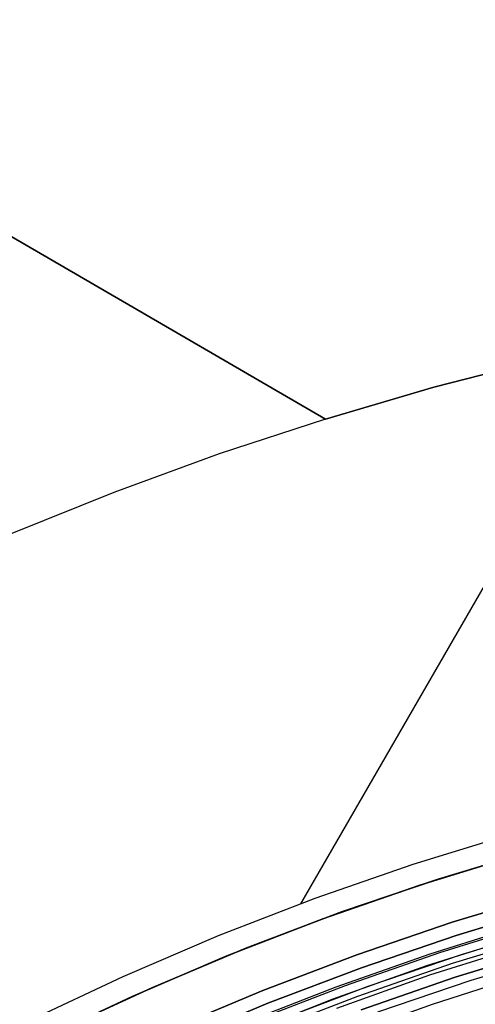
# Model space of a CAD drawing. Header units: millimetres. Extents: x 9001 to 10165, y -167 to 850.
# Tile 209 of 216: x 9548 to 9560, y 551 to 576. Entities that reach past the tile are written whole.
import ezdxf

# ---------------------------------------------------------------- set-up
doc = ezdxf.new("R2010")
doc.units = ezdxf.units.MM
for name, color, linetype in [('1', 7, 'Continuous'), ('COLOR EXT', 7, 'Continuous'), ('luz', 7, 'Continuous')]:
    doc.layers.add(name, color=color, linetype=linetype)

msp = doc.modelspace()

# ---------------------------------------------------------------- linework, layer by layer
at = {"layer": '1', "color": 29, "true_color": 0x4d342b}
for p, q in [((9538.573, 576.035, 65.657), (9555.982, 565.914, 65.657)), ((9555.982, 565.914, 59.568), (9539.655, 575.406, 59.568)), ((9563.588, 567.903, 65.657), (9555.348, 553.631, 65.657)), ((9561.51, 567.432, 59.568), (9558.733, 566.719, 59.568)), ((9561.51, 567.432, 65.657), (9558.733, 566.719, 65.657)), ((9558.733, 566.719, 62.612), (9561.51, 567.432, 62.612)), ((9558.733, 566.719, 59.568), (9555.982, 565.914, 59.568)), ((9558.733, 566.719, 65.657), (9555.982, 565.914, 65.657)), ((9555.982, 565.914, 62.612), (9558.733, 566.719, 62.612)), ((9555.982, 565.914, 59.568), (9553.287, 565.029, 59.568)), ((9555.982, 565.914, 65.657), (9555.982, 565.914, 59.568)), ((9553.287, 565.029, 59.568), (9550.622, 564.056, 59.568)), ((9550.622, 564.056, 59.568), (9547.991, 562.997, 59.568)), ((9558.203, 554.632, 65.657), (9560.712, 555.408, 65.657)), ((9558.376, 554.104, 46.264), (9560.867, 554.874, 46.264)), ((9560.867, 554.874, 34.462), (9558.376, 554.104, 34.462)), ((9558.376, 554.104, 40.363), (9560.867, 554.874, 40.363)), ((9555.723, 553.77, 65.657), (9558.203, 554.632, 65.657)), ((9555.914, 553.248, 46.264), (9558.376, 554.104, 46.264)), ((9558.376, 554.104, 34.462), (9555.914, 553.248, 34.462)), ((9555.914, 553.248, 40.363), (9558.376, 554.104, 40.363)), ((9553.274, 552.822, 65.657), (9555.723, 553.77, 65.657)), ((9553.483, 552.307, 46.264), (9555.914, 553.248, 46.264)), ((9555.914, 553.248, 34.462), (9553.483, 552.307, 34.462)), ((9553.483, 552.307, 40.363), (9555.914, 553.248, 40.363)), ((9550.859, 551.789, 65.657), (9553.274, 552.822, 65.657)), ((9551.087, 551.282, 46.264), (9553.483, 552.307, 46.264)), ((9553.483, 552.307, 34.462), (9551.087, 551.282, 34.462)), ((9551.087, 551.282, 40.363), (9553.483, 552.307, 40.363)), ((9548.482, 550.673, 65.657), (9550.859, 551.789, 65.657)), ((9548.727, 550.175, 46.264), (9551.087, 551.282, 46.264)), ((9551.087, 551.282, 34.462), (9548.727, 550.175, 34.462)), ((9548.727, 550.175, 40.363), (9551.087, 551.282, 40.363))]:
    msp.add_line(p, q, dxfattribs=at)
at = {"layer": 'COLOR EXT', "color": 30, "true_color": 0xff8d00}
for p, q in [((9558.84, 554.255, 34.462), (9561.319, 555.004, 34.462)), ((9561.319, 555.004, -31.038), (9558.84, 554.255, -31.038)), ((9558.84, 554.255, 1.712), (9561.319, 555.004, 1.712)), ((9556.389, 553.421, 34.462), (9558.84, 554.255, 34.462)), ((9558.84, 554.255, -31.038), (9556.389, 553.421, -31.038)), ((9556.389, 553.421, 1.712), (9558.84, 554.255, 1.712)), ((9559.192, 553.16, -29.038), (9561.632, 553.897, -29.038)), ((9561.632, 553.897, -31.038), (9559.192, 553.16, -31.038)), ((9559.192, 553.16, -30.038), (9561.632, 553.897, -30.038)), ((9553.968, 552.503, 34.462), (9556.389, 553.421, 34.462)), ((9556.389, 553.421, -31.038), (9553.968, 552.503, -31.038)), ((9553.968, 552.503, 1.712), (9556.389, 553.421, 1.712)), ((9556.778, 552.339, -29.038), (9559.192, 553.16, -29.038)), ((9559.192, 553.16, -31.038), (9556.778, 552.339, -31.038)), ((9556.778, 552.339, -30.038), (9559.192, 553.16, -30.038)), ((9559.452, 552.351, 34.462), (9561.864, 553.08, 34.462)), ((9559.452, 552.351, 27.862), (9561.864, 553.08, 27.862)), ((9560.942, 552.812, 21.262), (9558.544, 552.053, 21.262)), ((9551.581, 551.502, 34.462), (9553.968, 552.503, 34.462)), ((9553.968, 552.503, -31.038), (9551.581, 551.502, -31.038)), ((9551.581, 551.502, 1.712), (9553.968, 552.503, 1.712)), ((9561.013, 552.572, -29.038), (9558.623, 551.816, -29.038)), ((9554.395, 551.435, -29.038), (9556.778, 552.339, -29.038)), ((9556.778, 552.339, -31.038), (9554.395, 551.435, -31.038)), ((9554.395, 551.435, -30.038), (9556.778, 552.339, -30.038)), ((9557.066, 551.539, 34.462), (9559.452, 552.351, 34.462)), ((9557.066, 551.539, 27.862), (9559.452, 552.351, 27.862)), ((9558.544, 552.053, 21.262), (9556.174, 551.212, 21.262)), ((9558.623, 551.816, -29.038), (9556.262, 550.977, -29.038)), ((9558.698, 551.086, 19.162), (9560.985, 551.817, 19.162)), ((9549.229, 550.419, 34.462), (9551.581, 551.502, 34.462)), ((9551.581, 551.502, -31.038), (9549.229, 550.419, -31.038)), ((9549.229, 550.419, 1.712), (9551.581, 551.502, 1.712)), ((9554.71, 550.645, 34.462), (9557.066, 551.539, 34.462)), ((9554.71, 550.645, 27.862), (9557.066, 551.539, 27.862)), ((9552.044, 550.449, -29.038), (9554.395, 551.435, -29.038)), ((9554.395, 551.435, -31.038), (9552.044, 550.449, -31.038)), ((9552.044, 550.449, -30.038), (9554.395, 551.435, -30.038)), ((9556.174, 551.212, 21.262), (9553.834, 550.289, 21.262)), ((9556.437, 550.279, 19.162), (9558.698, 551.086, 19.162))]:
    msp.add_line(p, q, dxfattribs=at)
at = {"layer": 'luz', "color": 7, "true_color": 0xffffff}
for p, q in [((9559.299, 552.827, -31.038), (9561.728, 553.561, -31.038)), ((9559.299, 552.827, -29.238), (9561.728, 553.561, -29.238)), ((9561.728, 553.561, -30.138), (9559.299, 552.827, -30.138)), ((9558.634, 552.363, -26.941), (9561.037, 553.117, -26.951)), ((9558.634, 552.363, -24.941), (9561.037, 553.117, -24.951)), ((9558.883, 552.393, -26.856), (9561.305, 553.144, -26.866)), ((9558.883, 552.393, -24.856), (9561.305, 553.144, -24.866)), ((9558.883, 552.393, -27.029), (9561.305, 553.144, -27.039)), ((9558.883, 552.393, -25.029), (9561.305, 553.144, -25.039)), ((9556.897, 552.01, -31.038), (9559.299, 552.827, -31.038)), ((9556.897, 552.01, -29.238), (9559.299, 552.827, -29.238)), ((9559.299, 552.827, -30.138), (9556.897, 552.01, -30.138)), ((9559.2, 552.12, -26.651), (9561.627, 552.864, -26.662)), ((9559.2, 552.12, -24.651), (9561.627, 552.864, -24.662)), ((9559.2, 552.12, -27.238), (9561.627, 552.864, -27.248)), ((9559.2, 552.12, -25.238), (9561.627, 552.864, -25.248)), ((9561.681, 552.507, -26.458), (9559.27, 551.766, -26.447)), ((9561.681, 552.507, -24.458), (9559.27, 551.766, -24.447)), ((9559.27, 551.766, -27.447), (9561.681, 552.507, -27.458)), ((9559.27, 551.766, -25.447), (9561.681, 552.507, -25.458)), ((9561.682, 552.507, -23.538), (9559.27, 551.766, -23.538)), ((9559.27, 551.766, -29.238), (9561.682, 552.507, -29.238)), ((9561.682, 552.507, -24.032), (9559.27, 551.766, -24.032)), ((9561.682, 552.507, -25.788), (9559.27, 551.766, -25.788)), ((9561.682, 552.507, -28.144), (9559.27, 551.766, -28.144)), ((9556.258, 551.527, -26.931), (9558.634, 552.363, -26.941)), ((9556.258, 551.527, -24.931), (9558.634, 552.363, -24.941)), ((9556.489, 551.559, -26.845), (9558.883, 552.393, -26.856)), ((9556.489, 551.559, -24.845), (9558.883, 552.393, -24.856)), ((9556.489, 551.559, -27.018), (9558.883, 552.393, -27.029)), ((9556.489, 551.559, -25.018), (9558.883, 552.393, -25.029)), ((9562.055, 552.406, -31.038), (9559.666, 551.684, -31.038)), ((9554.524, 551.11, -31.038), (9556.897, 552.01, -31.038)), ((9554.524, 551.11, -29.238), (9556.897, 552.01, -29.238)), ((9556.897, 552.01, -30.138), (9554.524, 551.11, -30.138)), ((9556.8, 551.292, -26.64), (9559.2, 552.12, -26.651)), ((9556.8, 551.292, -24.64), (9559.2, 552.12, -24.651)), ((9556.8, 551.292, -27.227), (9559.2, 552.12, -27.238)), ((9556.8, 551.292, -25.227), (9559.2, 552.12, -25.238)), ((9559.27, 551.766, -26.447), (9556.885, 550.942, -26.436)), ((9559.27, 551.766, -24.447), (9556.885, 550.942, -24.436)), ((9556.885, 550.942, -27.436), (9559.27, 551.766, -27.447)), ((9556.885, 550.942, -25.436), (9559.27, 551.766, -25.447)), ((9559.27, 551.766, -23.538), (9556.885, 550.942, -23.538)), ((9556.885, 550.942, -29.238), (9559.27, 551.766, -29.238)), ((9559.27, 551.766, -24.032), (9556.885, 550.942, -24.032)), ((9559.27, 551.766, -25.788), (9556.885, 550.942, -25.788)), ((9559.27, 551.766, -28.144), (9556.885, 550.942, -28.144)), ((9553.913, 550.609, -26.92), (9556.258, 551.527, -26.931)), ((9553.913, 550.609, -24.92), (9556.258, 551.527, -24.931)), ((9554.126, 550.643, -26.834), (9556.489, 551.559, -26.845)), ((9554.126, 550.643, -24.834), (9556.489, 551.559, -24.845)), ((9554.126, 550.643, -27.007), (9556.489, 551.559, -27.018)), ((9554.126, 550.643, -25.007), (9556.489, 551.559, -25.018)), ((9559.666, 551.684, -31.038), (9557.303, 550.88, -31.038)), ((9554.431, 550.38, -26.629), (9556.8, 551.292, -26.64)), ((9554.431, 550.38, -24.629), (9556.8, 551.292, -24.64)), ((9554.431, 550.38, -27.216), (9556.8, 551.292, -27.227)), ((9554.431, 550.38, -25.216), (9556.8, 551.292, -25.227)), ((9552.184, 550.129, -31.038), (9554.524, 551.11, -31.038)), ((9552.184, 550.129, -29.238), (9554.524, 551.11, -29.238)), ((9554.524, 551.11, -30.138), (9552.184, 550.129, -30.138))]:
    msp.add_line(p, q, dxfattribs=at)

doc.saveas('drawing.dxf')
